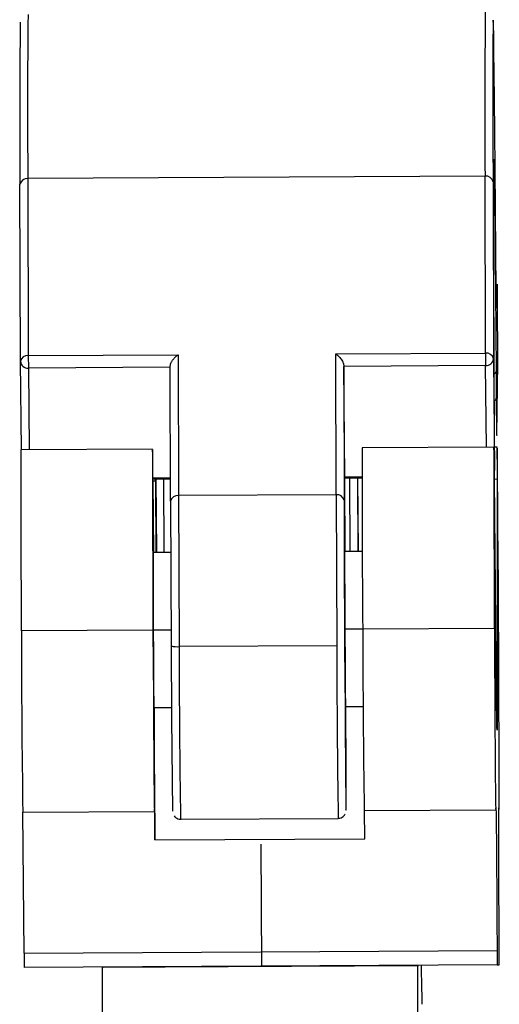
# Model space of a CAD drawing. Header units: millimetres. Extents: x -320 to 36, y 11 to 324.
# Tile 20 of 27: x -233 to -203, y 226 to 289. Entities that reach past the tile are written whole.
import ezdxf

# ---------------------------------------------------------------- set-up
doc = ezdxf.new("R2010")
doc.units = ezdxf.units.MM
doc.header["$PDSIZE"] = -1

msp = doc.modelspace()

# ---------------------------------------------------------------- linework, layer by layer
at = {"color": 7, "linetype": 'Continuous', "lineweight": 25}
for p, q in [((-203.663, 278.685), (-232.663, 278.531)), ((-203.635, 267.456), (-203.663, 278.685)), ((-233.132, 266.943), (-233.16, 278.173)), ((-232.663, 278.531), (-232.635, 267.302)), ((-203.161, 278.332), (-203.132, 267.102)), ((-202.987, 273.522), (-202.989, 273.77)), ((-202.982, 272.682), (-202.987, 273.522)), ((-202.888, 270.346), (-202.972, 271.342)), ((-202.971, 271.314), (-202.972, 271.339)), ((-202.887, 270.308), (-202.971, 271.314)), ((-202.89, 271.239), (-202.887, 270.308)), ((-202.862, 266.859), (-202.878, 270.818)), ((-213.135, 267.405), (-203.635, 267.456)), ((-213.112, 258.473), (-213.135, 267.405)), ((-203.635, 267.456), (-203.631, 266.661)), ((-233.074, 261.327), (-233.132, 266.943)), ((-232.635, 267.302), (-223.135, 267.352)), ((-232.635, 267.302), (-232.63, 266.507)), ((-223.135, 267.352), (-223.112, 258.42)), ((-203.132, 267.102), (-203.06, 260.097)), ((-202.927, 262.272), (-202.862, 266.859)), ((-223.631, 266.555), (-232.63, 266.507)), ((-232.63, 266.507), (-232.576, 261.329)), ((-223.609, 258.061), (-223.631, 266.643)), ((-212.631, 266.701), (-212.609, 258.12)), ((-212.631, 266.701), (-212.63, 266.613)), ((-203.631, 266.661), (-212.63, 266.613)), ((-212.558, 259.607), (-212.63, 266.613)), ((-203.577, 261.483), (-203.631, 266.661)), ((-202.963, 266.292), (-202.952, 264.605)), ((-202.952, 264.605), (-202.932, 262.367)), ((-224.755, 261.371), (-233.105, 261.327)), ((-203.105, 261.486), (-211.455, 261.441)), ((-202.9, 261.491), (-203.066, 261.49)), ((-224.728, 259.543), (-223.613, 259.549)), ((-224.727, 259.482), (-223.613, 259.488)), ((-224.556, 259.333), (-224.726, 259.332)), ((-224.726, 259.328), (-224.684, 254.801)), ((-224.556, 259.333), (-224.557, 259.483)), ((-224.556, 259.333), (-224.55, 254.802)), ((-224.486, 254.802), (-224.522, 259.483)), ((-224.054, 259.486), (-224.041, 254.805)), ((-212.558, 259.607), (-211.462, 259.613)), ((-212.558, 259.607), (-212.557, 259.559)), ((-212.557, 259.547), (-211.462, 259.552)), ((-212.535, 254.866), (-212.557, 259.391)), ((-212.257, 259.548), (-212.243, 254.867)), ((-211.754, 259.551), (-211.741, 254.87)), ((-211.687, 254.87), (-211.724, 259.551)), ((-202.907, 259.448), (-203.076, 259.447)), ((-202.971, 248.064), (-203.076, 259.443)), ((-202.907, 259.448), (-202.891, 248.066)), ((-223.609, 258.061), (-223.57, 248.874)), ((-213.112, 258.473), (-223.112, 258.42)), ((-223.112, 258.42), (-223.071, 248.833)), ((-213.112, 258.473), (-213.071, 248.886)), ((-203.07, 254.916), (-203.073, 254.916)), ((-202.865, 254.921), (-202.867, 254.921)), ((-223.598, 254.807), (-224.722, 254.801)), ((-224.041, 254.809), (-224.517, 254.807)), ((-211.449, 254.871), (-212.572, 254.865)), ((-211.449, 254.876), (-211.717, 254.875)), ((-211.425, 249.941), (-212.558, 249.935)), ((-203.076, 249.985), (-211.425, 249.941)), ((-203.058, 249.986), (-203.019, 245.063)), ((-203.058, 249.986), (-203.019, 245.093)), ((-203.058, 249.986), (-203.058, 249.986)), ((-203.031, 249.986), (-203.058, 249.986)), ((-203.017, 245.063), (-203.031, 249.986)), ((-203.017, 245.093), (-203.031, 249.986)), ((-203.03, 249.986), (-203.031, 249.986)), ((-202.825, 249.992), (-202.852, 249.992)), ((-202.852, 249.991), (-202.813, 245.068)), ((-202.852, 249.991), (-202.813, 245.098)), ((-202.852, 249.991), (-202.852, 249.991)), ((-202.812, 245.068), (-202.825, 249.992)), ((-202.812, 245.098), (-202.825, 249.992)), ((-202.825, 249.992), (-202.825, 249.992)), ((-224.725, 249.87), (-233.075, 249.826)), ((-223.575, 249.877), (-224.707, 249.871)), ((-213.071, 248.886), (-223.071, 248.833)), ((-202.891, 248.066), (-202.971, 248.066)), ((-223.546, 244.954), (-224.67, 244.948)), ((-223.546, 244.954), (-224.67, 244.948)), ((-224.6, 236.571), (-224.629, 244.948)), ((-211.396, 245.018), (-212.52, 245.012)), ((-211.396, 245.018), (-212.52, 245.012)), ((-203.019, 245.063), (-203.02, 245.063)), ((-203.019, 245.093), (-203.019, 245.063)), ((-203.017, 245.093), (-203.019, 245.093)), ((-203.017, 245.063), (-203.019, 245.063)), ((-203.017, 245.063), (-203.017, 245.093)), ((-202.813, 245.068), (-202.815, 245.068)), ((-202.813, 245.098), (-202.813, 245.068)), ((-202.812, 245.098), (-202.813, 245.098)), ((-202.812, 245.068), (-202.813, 245.068)), ((-202.812, 245.068), (-202.812, 245.098)), ((-232.983, 238.327), (-224.633, 238.371)), ((-232.901, 229.383), (-232.971, 238.327)), ((-211.333, 238.442), (-202.983, 238.486)), ((-211.3, 236.641), (-211.321, 238.442)), ((-202.789, 238.492), (-202.778, 238.492)), ((-202.782, 238.57), (-202.788, 238.57)), ((-222.98, 237.88), (-212.98, 237.933)), ((-224.6, 236.571), (-211.3, 236.641)), ((-232.901, 229.383), (-202.902, 229.542)), ((-202.894, 228.633), (-232.894, 228.474)), ((-227.953, 228.499), (-207.953, 228.605)), ((-227.953, 228.499), (-227.894, 228.5)), ((-207.953, 228.605), (-207.894, 228.607)), ((-202.894, 228.633), (-202.762, 228.637))]:
    msp.add_line(p, q, dxfattribs=at)
at = {"color": 7, "linetype": 'Continuous'}
for q in [(-217.869, 236.291), (-217.869, 236.291), (-217.817, 228.556), (-217.817, 228.556)]:
    msp.add_line((-217.828, 228.555), q, dxfattribs=at)
at = {"color": 7, "linetype": 'Continuous', "lineweight": 25, "flags": 128}
for points in [[(-202.989, 273.77), (-203.01, 276.596), (-203.03, 279.18), (-203.05, 281.493), (-203.069, 283.512), (-203.087, 285.216), (-203.103, 286.588), (-203.118, 287.614), (-203.132, 288.282), (-203.143, 288.587), (-203.153, 288.525), (-203.16, 288.096), (-203.166, 287.305), (-203.169, 286.161), (-203.17, 284.674), (-203.169, 282.861), (-203.166, 280.739), (-203.161, 278.332)], [(-203.06, 260.097), (-203.073, 263.05), (-203.085, 265.875), (-203.094, 268.53), (-203.102, 270.977), (-203.108, 273.179), (-203.112, 275.105), (-203.113, 276.726), (-203.112, 278.018), (-203.109, 278.964), (-203.104, 279.548), (-203.097, 279.763), (-203.087, 279.605), (-203.076, 279.077), (-203.063, 278.186), (-203.049, 276.945), (-203.034, 275.372), (-203.017, 273.491), (-202.999, 271.329), (-202.981, 268.918), (-202.963, 266.292)], [(-202.889, 271.833), (-202.89, 271.728), (-202.89, 271.239)], [(-202.878, 270.818), (-202.884, 271.49), (-202.887, 271.793)], [(-202.932, 262.367), (-202.93, 262.289), (-202.928, 262.228), (-202.927, 262.272)], [(-224.726, 259.328), (-224.736, 260.353), (-224.745, 261.034), (-224.753, 261.349), (-224.758, 261.288), (-224.761, 260.852), (-224.762, 260.056), (-224.761, 258.926), (-224.758, 257.5), (-224.752, 255.823), (-224.745, 253.95), (-224.736, 251.944), (-224.725, 249.87)], [(-203.076, 259.443), (-203.087, 260.468), (-203.096, 261.149), (-203.103, 261.464), (-203.108, 261.403), (-203.112, 260.967), (-203.113, 260.171), (-203.112, 259.041), (-203.108, 257.614), (-203.103, 255.937), (-203.095, 254.065), (-203.086, 252.059), (-203.076, 249.985)], [(-202.782, 238.57), (-202.776, 238.512), (-202.772, 238.807), (-202.77, 239.446), (-202.77, 240.41), (-202.773, 241.669), (-202.777, 243.183), (-202.783, 244.907), (-202.791, 246.787), (-202.801, 248.766), (-202.811, 250.783), (-202.823, 252.775), (-202.835, 254.681), (-202.847, 256.444), (-202.859, 258.008), (-202.87, 259.325), (-202.88, 260.355), (-202.889, 261.067), (-202.896, 261.437), (-202.902, 261.456), (-202.906, 261.122), (-202.907, 260.446), (-202.907, 259.448)], [(-203.081, 259.949), (-203.069, 259.999), (-203.06, 260.097)], [(-203.06, 260.097), (-203.069, 260.011), (-203.081, 259.968)], [(-212.557, 259.391), (-212.557, 259.412), (-212.557, 259.433), (-212.557, 259.454), (-212.557, 259.475), (-212.557, 259.496), (-212.557, 259.517), (-212.557, 259.538), (-212.557, 259.559)], [(-212.609, 258.12), (-212.605, 256.564), (-212.598, 254.8), (-212.59, 252.883), (-212.58, 250.873), (-212.569, 248.833), (-212.558, 246.829), (-212.546, 244.922), (-212.534, 243.172), (-212.522, 241.636), (-212.511, 240.36), (-212.501, 239.386), (-212.492, 238.743), (-212.485, 238.453), (-212.48, 238.523), (-212.476, 238.952), (-212.475, 239.727), (-212.476, 240.823), (-212.48, 242.205), (-212.485, 243.831), (-212.489, 245.013)], [(-212.568, 254.865), (-212.57, 254.928), (-212.573, 254.804), (-212.574, 254.285), (-212.572, 253.414), (-212.568, 252.261), (-212.563, 250.92), (-212.555, 249.499)], [(-211.711, 254.87), (-211.713, 254.952), (-211.717, 254.96), (-211.717, 254.87)], [(-203.03, 249.986), (-203.038, 251.395), (-203.047, 252.689), (-203.055, 253.765), (-203.063, 254.534), (-203.068, 254.935), (-203.072, 254.935), (-203.074, 254.534), (-203.073, 253.764), (-203.07, 252.689), (-203.065, 251.394), (-203.058, 249.986)], [(-202.825, 249.992), (-202.833, 251.401), (-202.841, 252.695), (-202.85, 253.77), (-202.857, 254.54), (-202.863, 254.941), (-202.867, 254.941), (-202.868, 254.539), (-202.868, 253.77), (-202.865, 252.694), (-202.859, 251.4), (-202.852, 249.991)], [(-224.718, 254.801), (-224.718, 254.82), (-224.722, 254.82), (-224.724, 254.419), (-224.723, 253.65), (-224.72, 252.574), (-224.714, 251.279), (-224.707, 249.871)], [(-224.517, 254.802), (-224.516, 254.826), (-224.513, 254.826), (-224.512, 254.802)], [(-203.058, 249.986), (-203.064, 251.374), (-203.07, 252.651), (-203.073, 253.711), (-203.073, 254.47), (-203.072, 254.866), (-203.068, 254.866), (-203.062, 254.47), (-203.055, 253.712), (-203.047, 252.652), (-203.039, 251.375), (-203.031, 249.986)], [(-203.058, 249.986), (-203.064, 251.366), (-203.069, 252.635), (-203.073, 253.689), (-203.073, 254.443), (-203.072, 254.836), (-203.068, 254.836), (-203.062, 254.443), (-203.055, 253.689), (-203.047, 252.635), (-203.039, 251.367), (-203.031, 249.986)], [(-202.852, 249.991), (-202.859, 251.38), (-202.864, 252.657), (-202.867, 253.717), (-202.868, 254.476), (-202.866, 254.871), (-202.863, 254.871), (-202.857, 254.476), (-202.85, 253.718), (-202.841, 252.657), (-202.833, 251.381), (-202.825, 249.992)], [(-202.852, 249.991), (-202.859, 251.372), (-202.864, 252.64), (-202.867, 253.694), (-202.868, 254.449), (-202.866, 254.842), (-202.862, 254.842), (-202.857, 254.449), (-202.85, 253.695), (-202.841, 252.641), (-202.833, 251.372), (-202.825, 249.992)], [(-203.076, 249.985), (-203.064, 247.842), (-203.051, 245.773), (-203.038, 243.853), (-203.026, 242.147), (-203.014, 240.716), (-203.003, 239.61), (-202.993, 238.868), (-202.986, 238.515), (-202.98, 238.564)], [(-203.058, 249.986), (-203.05, 248.577), (-203.041, 247.282), (-203.033, 246.207), (-203.026, 245.438), (-203.02, 245.037), (-203.016, 245.037), (-203.014, 245.438), (-203.015, 246.207), (-203.018, 247.283), (-203.024, 248.578), (-203.03, 249.986)], [(-202.852, 249.991), (-202.844, 248.583), (-202.836, 247.288), (-202.828, 246.213), (-202.82, 245.443), (-202.814, 245.042), (-202.81, 245.043), (-202.809, 245.444), (-202.81, 246.213), (-202.813, 247.289), (-202.818, 248.583), (-202.825, 249.992)], [(-224.725, 249.87), (-224.713, 247.727), (-224.701, 245.659), (-224.688, 243.738), (-224.675, 242.032), (-224.663, 240.601), (-224.652, 239.495), (-224.643, 238.753), (-224.635, 238.4), (-224.63, 238.449)], [(-224.707, 249.871), (-224.699, 248.462), (-224.691, 247.168), (-224.683, 246.092), (-224.675, 245.323), (-224.669, 244.922), (-224.666, 244.922), (-224.665, 244.948)], [(-212.555, 249.499), (-212.547, 248.114), (-212.539, 246.876), (-212.531, 245.886), (-212.524, 245.224), (-212.518, 244.943), (-212.515, 245.012)], [(-202.891, 248.066), (-202.89, 246.467), (-202.891, 245.199), (-202.894, 244.279), (-202.9, 243.722), (-202.907, 243.535), (-202.917, 243.721), (-202.928, 244.278), (-202.941, 245.197), (-202.955, 246.466), (-202.971, 248.064)], [(-224.63, 238.449), (-224.627, 238.515), (-224.625, 238.492), (-224.621, 238.381), (-224.618, 238.184), (-224.614, 237.901), (-224.61, 237.536), (-224.605, 237.091), (-224.6, 236.571)], [(-202.98, 238.564), (-202.975, 238.598), (-202.967, 238.236), (-202.958, 237.493), (-202.948, 236.398), (-202.937, 234.995), (-202.925, 233.34), (-202.913, 231.498), (-202.902, 229.542)], [(-202.764, 229.546), (-202.774, 231.502), (-202.781, 233.344), (-202.787, 234.999), (-202.791, 236.402), (-202.792, 237.497), (-202.791, 238.241), (-202.787, 238.603), (-202.782, 238.57)]]:
    msp.add_lwpolyline(points, dxfattribs=at)
at = {"color": 7, "linetype": 'Continuous', "lineweight": 25}
for centre, radius, start, end in [((297.475, 283.013), 530.157, 179.35829, 180.48438), ((326.44, 283.167), 530.123, 179.35824, 180.48441), ((296.201, 282.6), 529.38, 179.3671, 180.47922), ((-203.6, 278.241), 0.448, 11.64015, 98.19381), ((-232.722, 278.09), 0.445, 82.32169, 169.26774), ((-71.298, 273.076), 131.685, 180.17151, 180.76684), ((-203.571, 267.012), 0.448, 11.64015, 98.19381), ((-232.694, 266.86), 0.445, 82.32169, 169.26774), ((-232.661, 266.978), 0.472, 184.15158, 273.78556), ((-203.605, 267.133), 0.473, 266.86123, 356.26791), ((-203.159, 266.322), 0.199, 293.807, 351.32576), ((-203.15, 264.636), 0.201, 292.62895, 351.13812), ((818.977, 258.272), 1052.086, 179.83365, 180.459974), ((751.072, 258.157), 962.532, 179.804513, 180.489111), ((-223.172, 257.978), 0.445, 82.32169, 169.26774), ((-213.048, 258.029), 0.448, 11.64015, 98.19381), ((804.112, 252.357), 1015.54, 180.13633, 180.785115), ((690.007, 251.499), 923.083, 180.103838, 180.817607), ((-223.203, 250.284), 1.457, 255.41371, 275.1976), ((720.364, 251.368), 943.937, 180.151385, 180.788209), ((622.037, 250.363), 845.109, 180.103747, 180.846362), ((718.65, 251.135), 931.723, 180.138282, 180.811862), ((-152.718, 229.594), 80.184, 180.15093, 180.80049), ((-122.718, 229.753), 80.184, 180.15093, 180.80049), ((-282.985, 228.907), 80.223, 359.80718, 0.45651), ((2210.905, 220.998), 2438.869, 179.823773, 180.46987), ((2373.777, 221.47), 2581.74, 179.841651, 180.451992), ((-306.023, 225.664), 98.365, 0.28435, 1.71475)]:
    msp.add_arc(centre, radius, start, end, dxfattribs=at)
for points, knots in [([(-213.135, 267.405), (-213.065, 267.351), (-212.926, 267.243), (-212.769, 267.051), (-212.68, 266.893), (-212.639, 266.786), (-212.634, 266.728), (-212.631, 266.701)], [0, 0, 0, 0, 0.31012, 0.616121, 0.758896, 0.886022, 1, 1, 1, 1]), ([(-223.631, 266.643), (-223.627, 266.679), (-223.619, 266.756), (-223.552, 266.902), (-223.444, 267.064), (-223.299, 267.225), (-223.189, 267.31), (-223.135, 267.352)], [0, 0, 0, 0, 0.146754, 0.316126, 0.510248, 0.757793, 1, 1, 1, 1]), ([(-223.388, 238.088), (-223.358, 238.052), (-223.292, 237.973), (-223.144, 237.9), (-223.019, 237.867), (-222.954, 237.883), (-222.948, 237.884)], [0, 0, 0, 0, 0.275163, 0.606989, 0.962854, 1, 1, 1, 1]), ([(-212.98, 237.941), (-212.945, 237.94), (-212.855, 237.938), (-212.728, 237.995), (-212.622, 238.08), (-212.562, 238.155), (-212.543, 238.199), (-212.538, 238.209)], [0, 0, 0, 0, 0.190968, 0.48661, 0.727404, 0.931507, 1, 1, 1, 1])]:
    msp.add_open_spline(points, degree=3, knots=knots, dxfattribs=at)
at = {"color": 7, "linetype": 'Continuous'}
msp.add_point((-217.828, 228.555), dxfattribs=at)
msp.add_point((-217.828, 228.555), dxfattribs=at)

doc.saveas('drawing.dxf')
